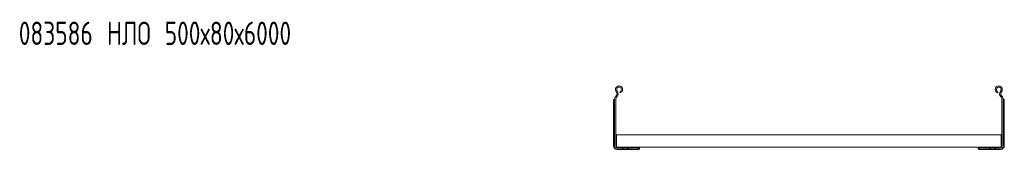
# Model space of a CAD drawing. Header units: millimetres. Extents: x -842 to 7135, y -6681 to -289.
# Tile 2 of 20: x -838 to 429, y -4146 to -3980. Entities that reach past the tile are written whole.
import ezdxf

# ---------------------------------------------------------------- set-up
doc = ezdxf.new("R2010")
doc.units = ezdxf.units.MM
doc.styles.add('SLDTEXTSTYLE0', font='TXT', dxfattribs={"width": 0.7, "bigfont": 'bigfont'})

msp = doc.modelspace()

# ---------------------------------------------------------------- linework, layer by layer
at = {"color": 7, "linetype": 'Continuous', "lineweight": 15}
for p, q in [((-70.3, -4077.5), (-70.7, -4077.9)), ((-69.2, -4078.5), (-69.6, -4078.9)), ((-65.2, -4073.6), (-65.7, -4072.2)), ((420.6, -4073.6), (421.1, -4072.2)), ((424.6, -4078.5), (424.9, -4078.9)), ((425.7, -4077.5), (426, -4077.9)), ((-73.8, -4083.4), (-73.8, -4082.9)), ((-73.8, -4141.8), (-73.8, -4083.4)), ((-72.8, -4082.3), (-72.8, -4082.3)), ((-72.8, -4082.3), (-72.3, -4082.3)), ((-72.3, -4082), (-72.3, -4141.8)), ((-70.8, -4082), (-70.8, -4141.8)), ((426.2, -4082), (426.2, -4141.8)), ((427.7, -4082), (427.7, -4141.8)), ((428.1, -4082.3), (427.7, -4082.3)), ((428.2, -4082.3), (428.1, -4082.3)), ((429.2, -4083.4), (429.1, -4082.9)), ((429.2, -4141.8), (429.2, -4083.4)), ((-69.8, -4127.8), (-69.8, -4129.6)), ((-69.8, -4127.8), (425.2, -4127.8)), ((-69.8, -4129.6), (-69.8, -4141.5)), ((425.2, -4127.8), (425.2, -4129.6)), ((425.2, -4129.6), (425.2, -4141.5)), ((-69.9, -4142.7), (-69.9, -4143.1)), ((-69.9, -4142.7), (-69.8, -4142.7)), ((-69.8, -4141.5), (-69.8, -4143.2)), ((425.2, -4141.5), (425.2, -4143.2)), ((425.2, -4142.7), (425.3, -4142.7)), ((425.3, -4143.1), (425.3, -4142.7)), ((-69.9, -4144.7), (-69.9, -4144.8)), ((-69.9, -4144.8), (-69.3, -4144.8)), ((-69.3, -4143.3), (-40.3, -4143.3)), ((-69.3, -4144.8), (-40.3, -4144.8)), ((-69.3, -4146.3), (-62.6, -4146.3)), ((-62.6, -4146.3), (-56.1, -4146.3)), ((-56.1, -4146.3), (-56.1, -4144.8)), ((-56.1, -4146.3), (-41.4, -4146.3)), ((-41, -4146.2), (-41.4, -4146.3)), ((-40.3, -4143.3), (395.7, -4143.3)), ((-40.3, -4143.3), (-40.3, -4144.8)), ((-40.3, -4145.2), (-40.3, -4144.8)), ((-40.3, -4145.2), (-40.3, -4145.3)), ((395.7, -4143.3), (395.7, -4144.8)), ((424.7, -4143.3), (395.7, -4143.3)), ((424.7, -4144.8), (395.7, -4144.8)), ((395.7, -4145.2), (395.7, -4144.8)), ((395.7, -4145.2), (395.7, -4145.3)), ((396.4, -4146.2), (396.8, -4146.3)), ((411.4, -4146.3), (396.8, -4146.3)), ((411.4, -4146.3), (411.4, -4144.8)), ((417.9, -4146.3), (411.4, -4146.3)), ((424.7, -4146.3), (417.9, -4146.3)), ((424.7, -4144.8), (425.3, -4144.8)), ((425.3, -4144.8), (425.3, -4144.7))]:
    msp.add_line(p, q, dxfattribs=at)
for centre, radius, start, end in [((-66.6, -4069.3), 4.55, 288.1, 219.6816), ((-66.6, -4069.3), 3.05, 288.1, 219.6816), ((422, -4069.3), 4.55, 320.3184, 251.9), ((422, -4069.3), 3.05, 320.3184, 251.9), ((-66.3, -4082), 6, 136.4649, 180), ((-66.3, -4082), 4.5, 136.4649, 180), ((-73.2, -4074.8), 4, 316.4649, 39.6816), ((-73.2, -4074.8), 5.5, 316.4649, 39.6816), ((428.6, -4074.8), 5.5, 140.3184, 223.5351), ((428.6, -4074.8), 4, 140.3184, 223.5351), ((421.7, -4082), 4.5, 0, 43.5351), ((421.7, -4082), 6, 0, 43.5351), ((-69.3, -4141.8), 4.5, 180, 270), ((-69.3, -4141.8), 3, 180, 270), ((-69.3, -4141.8), 1.5, 180, 270), ((424.7, -4141.8), 1.5, 270, 0), ((424.7, -4141.8), 3, 270, 0), ((424.7, -4141.8), 4.5, 270, 0)]:
    msp.add_arc(centre, radius, start, end, dxfattribs=at)
for points, knots in [([(-73.8, -4082.9), (-73.7, -4082.8), (-73.7, -4082.5), (-73.4, -4082.3), (-73.1, -4082.3), (-72.9, -4082.3), (-72.8, -4082.3)], [0, 0, 0, 0, 0.266525, 0.610737, 0.942071, 1, 1, 1, 1]), ([(429.1, -4082.9), (429.1, -4082.8), (429, -4082.5), (428.7, -4082.3), (428.4, -4082.3), (428.2, -4082.3), (428.2, -4082.3)], [0, 0, 0, 0, 0.266525, 0.61074, 0.942067, 1, 1, 1, 1]), ([(-61.8, -4145.7), (-62, -4145.8), (-62.3, -4146), (-62.5, -4146.2), (-62.6, -4146.2), (-62.6, -4146.3)], [0, 0, 0, 0, 0.406994, 0.751645, 1, 1, 1, 1]), ([(-61.4, -4145.3), (-61.5, -4145.4), (-61.6, -4145.6), (-61.8, -4145.7), (-61.8, -4145.7)], [0, 0, 0, 0, 0.7715444, 1, 1, 1, 1]), ([(-61.1, -4144.8), (-61.1, -4144.8), (-61.1, -4144.8), (-61.2, -4145), (-61.3, -4145.2), (-61.4, -4145.3)], [0, 0, 0, 0, 0.34622, 0.691459, 1, 1, 1, 1]), ([(-56.1, -4146.3), (-56.1, -4146.2), (-56, -4146.2), (-55.7, -4146), (-55.5, -4145.8), (-55.3, -4145.7)], [0, 0, 0, 0, 0.333849, 0.666056, 1, 1, 1, 1]), ([(-55.3, -4145.7), (-55.2, -4145.6), (-55, -4145.5), (-54.9, -4145.3), (-54.9, -4145.3)], [0, 0, 0, 0, 0.7716616, 1, 1, 1, 1]), ([(-54.9, -4145.3), (-54.8, -4145.1), (-54.7, -4144.9), (-54.6, -4144.8), (-54.6, -4144.8), (-54.6, -4144.8)], [0, 0, 0, 0, 0.406642, 0.815457, 1, 1, 1, 1]), ([(-40.3, -4145.3), (-40.3, -4145.4), (-40.4, -4145.8), (-40.6, -4146.1), (-40.9, -4146.2), (-41, -4146.2)], [0, 0, 0, 0, 0.363601, 0.728856, 1, 1, 1, 1]), ([(395.7, -4145.3), (395.7, -4145.4), (395.7, -4145.8), (396, -4146.1), (396.2, -4146.2), (396.4, -4146.2)], [0, 0, 0, 0, 0.363602, 0.728854, 1, 1, 1, 1]), ([(410.2, -4145.3), (410.2, -4145.1), (410, -4144.9), (409.9, -4144.8), (409.9, -4144.8), (409.9, -4144.8)], [0, 0, 0, 0, 0.406643, 0.815457, 1, 1, 1, 1]), ([(410.7, -4145.7), (410.5, -4145.6), (410.4, -4145.5), (410.3, -4145.3), (410.2, -4145.3)], [0, 0, 0, 0, 0.771656, 1, 1, 1, 1]), ([(411.4, -4146.3), (411.4, -4146.2), (411.4, -4146.2), (411.1, -4146), (410.8, -4145.8), (410.7, -4145.7)], [0, 0, 0, 0, 0.333849, 0.666062, 1, 1, 1, 1]), ([(416.4, -4144.8), (416.4, -4144.8), (416.5, -4144.8), (416.6, -4145), (416.7, -4145.2), (416.7, -4145.3)], [0, 0, 0, 0, 0.346222, 0.691458, 1, 1, 1, 1]), ([(416.7, -4145.3), (416.8, -4145.4), (416.9, -4145.6), (417.1, -4145.7), (417.2, -4145.7)], [0, 0, 0, 0, 0.7715487, 1, 1, 1, 1]), ([(417.2, -4145.7), (417.3, -4145.8), (417.7, -4146), (417.9, -4146.2), (417.9, -4146.2), (417.9, -4146.3)], [0, 0, 0, 0, 0.406994, 0.751645, 1, 1, 1, 1])]:
    msp.add_open_spline(points, degree=3, knots=knots, dxfattribs=at)

# ---------------------------------------------------------------- texts
at = {"color": 7, "linetype": 'Continuous', "lineweight": 0, "insert": (-839, -3982), "char_height": 30, "attachment_point": 1, "style": 'SLDTEXTSTYLE0'}
msp.add_mtext('083586 \\M+1844E\\M+1844C\\M+1844F 500\\M+1848780\\M+184876000', dxfattribs=at)

doc.saveas('drawing.dxf')
